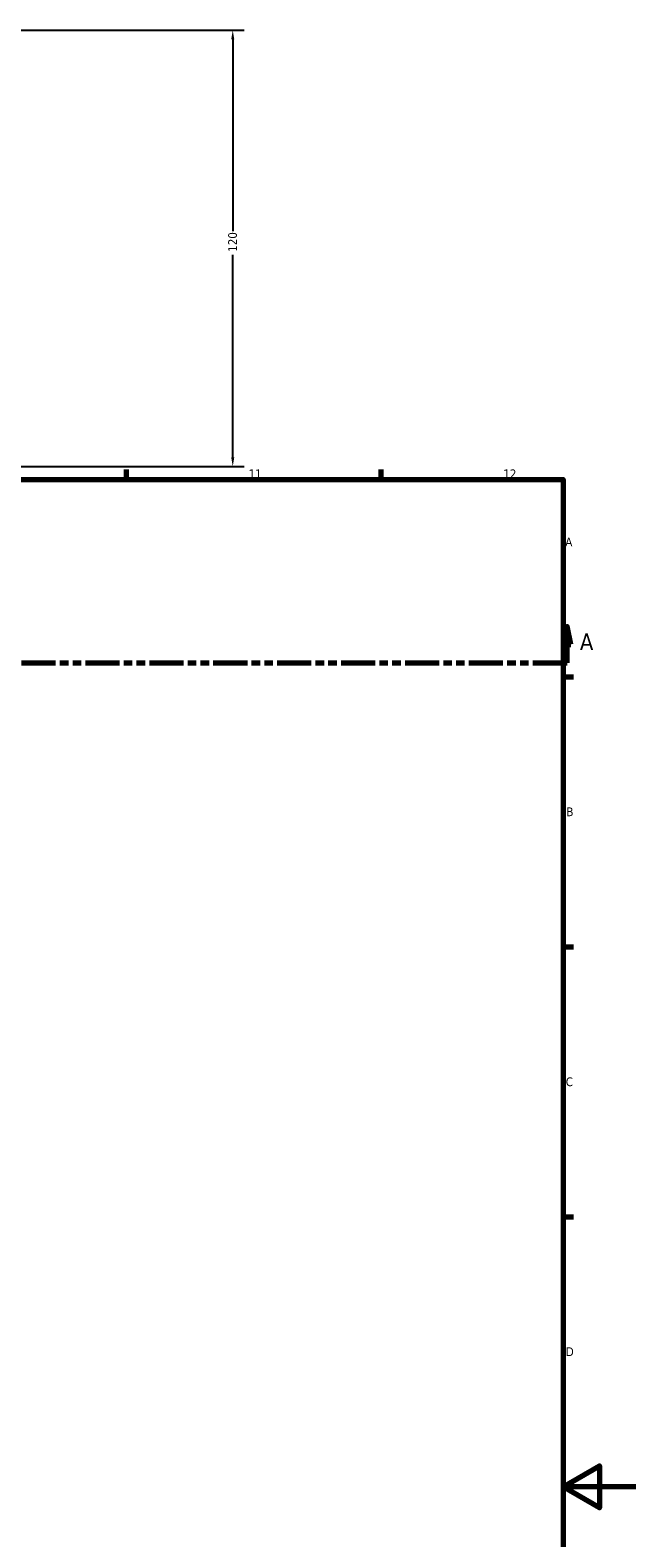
# Model space of a CAD drawing. Header units: millimetres. Extents: x -80 to 1298, y -131 to 1553.
# Tile 6 of 8: x 674 to 841, y 283 to 698. Entities that reach past the tile are written whole.
import ezdxf

# ---------------------------------------------------------------- set-up
doc = ezdxf.new("R2010")
doc.units = ezdxf.units.MM
doc.linetypes.add('DOUBLE_DASH_CHAIN', pattern=[1.2403, 0.6614, -0.0827, 0.1654, -0.0827, 0.1654, -0.0827])
for name, color, linetype, lineweight in [('Border (ANSI)', 7, 'Continuous', 70), ('Dimension (ANSI)', 7, 'Continuous', 25), ('Section Line (ANSI)', 7, 'DOUBLE_DASH_CHAIN', 70)]:
    doc.layers.add(name, color=color, linetype=linetype, lineweight=lineweight)
doc.styles.add('Label Text (ANSI)', font='tahoma.ttf')
doc.styles.add('Note Text (ANSI)', font='tahoma.ttf')
doc.dimstyles.new('Default - mm (ANSI)', dxfattribs={"dimtxt": 2.4, "dimasz": 2.5, "dimexe": 3.175, "dimexo": 1.6002, "dimgap": 0.8, "dimtad": 0, "dimtoh": 1, "dimdec": 0, "dimrnd": 1e-08, "dimzin": 4, "dimdsep": 46, "dimtxsty": 'Note Text (ANSI)', "dimcen": 0.09, "dimdle": 10, "dimclrd": 256, "dimclre": 256, "dimclrt": 5, "dimadec": 1, "dimazin": 1, "dimtfac": 1.27, "dimtofl": 0, "dimtmove": 0, "dimatfit": 3, "dimfxl": 1, "dimtolj": 1, "dimtzin": 4, "dimlwd": -1, "dimlwe": -1, "dimarcsym": 0})

# ---------------------------------------------------------------- blocks, each defined once
blk = doc.blocks.new('Borders Default Border')
at = {"layer": 'Border (ANSI)'}
for p, q in [((700.83, 574), (700.83, 576.8)), ((770.92, 574), (770.92, 576.8)), ((821, 519.75), (823.8, 519.75)), ((821, 445.5), (823.8, 445.5)), ((821, 371.25), (823.8, 371.25))]:
    blk.add_line(p, q, dxfattribs=at)
at = {"layer": 'Border (ANSI)', "flags": 128}
for points in [[(20, 20), (20, 574), (821, 574), (821, 20), (20, 20)], [(841, 297), (821, 297), (831, 302.77), (831, 291.23), (821, 297)]]:
    blk.add_lwpolyline(points, dxfattribs=at)
at = {"layer": 'Border (ANSI)', "color": 5, "true_color": 0x0000ff, "char_height": 2.4, "attachment_point": 7, "style": 'Note Text (ANSI)'}
for s, insert in [('11', (734.43, 574.4)), ('12', (804.52, 574.4)), ('A', (821.58, 555.68)), ('B', (821.87, 481.43)), ('C', (821.71, 407.13)), ('D', (821.72, 332.93))]:
    blk.add_mtext(s, dxfattribs=dict(at, insert=insert))
blk = doc.blocks.new('2dTransSection0')
at = {"layer": 'Section Line (ANSI)', "linetype": 'Continuous'}
for p, q in [((822.13, 533.63), (821.13, 528.63)), ((822.13, 528.63), (822.13, 533.63)), ((823.13, 528.63), (822.13, 533.63)), ((821.13, 528.63), (823.13, 528.63)), ((822.13, 523.63), (822.13, 528.63)), ((812.64, 523.63), (822.13, 523.63))]:
    blk.add_line(p, q, dxfattribs=at)
at = {"layer": 'Section Line (ANSI)', "linetype": 'DOUBLE_DASH_CHAIN', "ltscale": 14.180482}
blk.add_line((214.65, 523.63), (822.13, 523.63), dxfattribs=at)
at = {"layer": 'Section Line (ANSI)', "linetype": 'Continuous', "flags": 128}
blk.add_lwpolyline([(823.13, 528.63), (822.13, 533.63), (821.13, 528.63), (823.13, 528.63)], dxfattribs=at)
at = {"layer": 'Section Line (ANSI)'}
blk.add_solid([(823.13, 528.63), (822.13, 533.63), (821.13, 528.63), (823.13, 528.63)], dxfattribs=at)
at = {"layer": 'Section Line (ANSI)', "insert": (825.6, 527.13), "char_height": 4.57, "attachment_point": 7, "style": 'Label Text (ANSI)'}
blk.add_mtext('A', dxfattribs=at)
blk = doc.blocks.new('*D10')
at = {"layer": 'Defpoints', "color": 0, "transparency": 16777216}
for p in [(547.89, 697.63), (730.06, 697.63), (570.06, 577.63)]:
    blk.add_point(p, dxfattribs=at)
at = {"layer": 'Dimension (ANSI)', "transparency": 16777216}
for p, q in [((549.49, 697.63), (733.24, 697.63)), ((730.06, 695.13), (730.06, 642.38)), ((730.06, 580.13), (730.06, 635.87)), ((571.66, 577.63), (733.24, 577.63))]:
    blk.add_line(p, q, dxfattribs=at)
for points in [[(729.65, 695.13), (730.48, 695.13), (730.06, 697.63)], [(729.65, 580.13), (730.48, 580.13), (730.06, 577.63)]]:
    blk.add_solid(points, dxfattribs=at)
at = {"layer": 'Dimension (ANSI)', "color": 5, "transparency": 16777216, "insert": (728.81, 636.67), "char_height": 2.4, "attachment_point": 1, "rotation": 90, "style": 'Note Text (ANSI)'}
blk.add_mtext('\\A1;120', dxfattribs=at)

msp = doc.modelspace()

# ---------------------------------------------------------------- block references
msp.add_blockref('Borders Default Border', (0, 0))
at = {"layer": 'Section Line (ANSI)'}
msp.add_blockref('2dTransSection0', (0, 0), dxfattribs=at)

# ---------------------------------------------------------------- dimensions: what is measured, and where the dimension line sits
at = {"layer": 'Dimension (ANSI)'}
dim = msp.add_linear_dim(base=(730.06, 697.63), p1=(570.06, 577.63), p2=(547.89, 697.63), angle=90, dimstyle='Default - mm (ANSI)', override={"dimgap": 0.8, "dimtoh": 0, "dimdec": 0, "dimtol": 0, "dimlim": 0, "dimtp": 0, "dimtm": 0, "dimtdec": 2, "dimatfit": 1}, dxfattribs=at)
dim.commit()
dim.dimension.update_dxf_attribs({"geometry": '*D10', "text_midpoint": (730.06, 639.13), "dimtype": 160})

doc.saveas('drawing.dxf')
